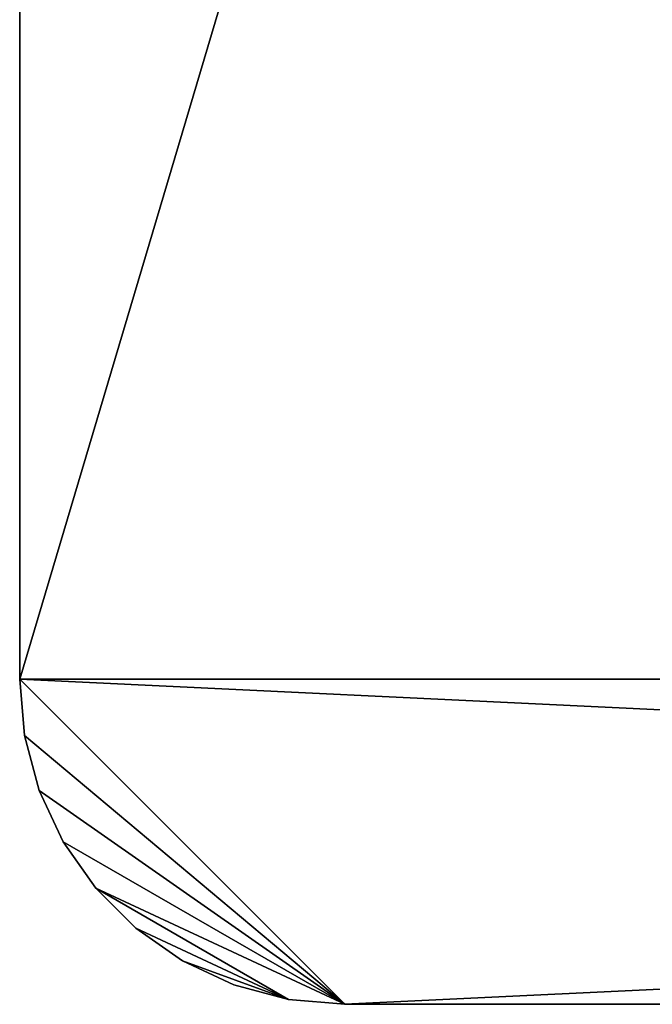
# Model space of a CAD drawing. Extents: x 23.4 to 34.4, y 0.2 to 38.3.
# Tile 1 of 256: x 23.4 to 24.4, y 0.3 to 1.8. Entities that reach past the tile are written whole.
import ezdxf

# ---------------------------------------------------------------- set-up
doc = ezdxf.new("R2010")
doc.units = 0
doc.header["$LTSCALE"] = 2.54
doc.layers.get('0').update_dxf_attribs({"color": 13, "linetype": 'CONTINUOUS'})

# ---------------------------------------------------------------- blocks, each defined once
blk = doc.blocks.new('SZCZOTKA_DO_WC_MOURO_-_WOL')
at = {"color": 0}
for p, q in [((23.437, 0.7835, 9.19), (23.437, 37.7835, 9.19)), ((23.437, 37.7835, 9.19), (23.437, 0.7835, 8.99)), ((23.437, 37.7835, 9.19), (23.437, 0.7835, 8.99)), ((23.437, 37.7835, 8.99), (23.437, 0.7835, 8.99)), ((23.437, 37.7835, 8.99), (23.437, 0.7835, 8.99)), ((34.437, 37.7835, 8.99), (23.437, 0.7835, 8.99)), ((34.437, 37.7835, 8.99), (23.437, 0.7835, 8.99)), ((23.437, 0.7835, 9.19), (23.437, 37.7835, 9.19)), ((23.437, 0.7835, 8.99), (23.437, 0.7835, 9.19)), ((23.4446, 0.6967, 8.99), (23.437, 0.7835, 8.99)), ((23.437, 0.7835, 8.99), (23.937, 0.2835, 8.99)), ((23.437, 0.7835, 8.99), (23.937, 0.2835, 8.99)), ((23.437, 0.7835, 8.99), (33.937, 0.2835, 8.99)), ((23.437, 0.7835, 8.99), (33.937, 0.2835, 8.99)), ((23.437, 0.7835, 9.19), (34.437, 0.7835, 9.19)), ((23.437, 0.7835, 9.19), (34.437, 0.7835, 9.19)), ((23.437, 0.7835, 9.19), (23.937, 0.2835, 9.19)), ((23.437, 0.7835, 9.19), (23.937, 0.2835, 9.19)), ((23.437, 0.7835, 9.19), (23.4446, 0.6967, 9.19)), ((23.437, 0.7835, 9.19), (23.4446, 0.6967, 9.19)), ((23.437, 0.7835, 9.19), (23.4446, 0.6967, 8.99)), ((23.437, 0.7835, 9.19), (23.4446, 0.6967, 8.99)), ((23.437, 0.7835, 8.99), (23.437, 0.7835, 9.19)), ((23.4446, 0.6967, 8.99), (23.437, 0.7835, 8.99)), ((34.437, 0.7835, 9.19), (23.937, 0.2835, 9.19)), ((34.437, 0.7835, 9.19), (23.937, 0.2835, 9.19)), ((23.4671, 0.6125, 8.99), (23.4446, 0.6967, 8.99)), ((23.4446, 0.6967, 8.99), (23.937, 0.2835, 8.99)), ((23.4446, 0.6967, 8.99), (23.937, 0.2835, 8.99)), ((23.4446, 0.6967, 9.19), (23.937, 0.2835, 9.19)), ((23.4446, 0.6967, 9.19), (23.937, 0.2835, 9.19)), ((23.4446, 0.6967, 9.19), (23.4671, 0.6125, 9.19)), ((23.4446, 0.6967, 9.19), (23.4671, 0.6125, 9.19)), ((23.4446, 0.6967, 9.19), (23.4671, 0.6125, 8.99)), ((23.4446, 0.6967, 9.19), (23.4671, 0.6125, 8.99)), ((23.4446, 0.6967, 9.19), (23.4446, 0.6967, 8.99)), ((23.4671, 0.6125, 8.99), (23.4446, 0.6967, 8.99)), ((23.4446, 0.6967, 9.19), (23.4446, 0.6967, 8.99)), ((23.937, 0.2835, 8.99), (23.4671, 0.6125, 8.99)), ((23.504, 0.5335, 8.99), (23.4671, 0.6125, 8.99)), ((23.937, 0.2835, 8.99), (23.4671, 0.6125, 8.99)), ((23.4671, 0.6125, 9.19), (23.937, 0.2835, 9.19)), ((23.4671, 0.6125, 9.19), (23.504, 0.5335, 9.19)), ((23.4671, 0.6125, 9.19), (23.937, 0.2835, 9.19)), ((23.4671, 0.6125, 9.19), (23.504, 0.5335, 9.19)), ((23.4671, 0.6125, 9.19), (23.504, 0.5335, 8.99)), ((23.4671, 0.6125, 9.19), (23.504, 0.5335, 8.99)), ((23.4671, 0.6125, 9.19), (23.4671, 0.6125, 8.99)), ((23.504, 0.5335, 8.99), (23.4671, 0.6125, 8.99)), ((23.4671, 0.6125, 9.19), (23.4671, 0.6125, 8.99)), ((23.5539, 0.4621, 8.99), (23.504, 0.5335, 8.99)), ((23.504, 0.5335, 8.99), (23.937, 0.2835, 8.99)), ((23.504, 0.5335, 8.99), (23.937, 0.2835, 8.99)), ((23.504, 0.5335, 9.19), (23.937, 0.2835, 9.19)), ((23.504, 0.5335, 9.19), (23.937, 0.2835, 9.19)), ((23.504, 0.5335, 9.19), (23.5539, 0.4621, 9.19)), ((23.504, 0.5335, 9.19), (23.5539, 0.4621, 9.19)), ((23.504, 0.5335, 9.19), (23.5539, 0.4621, 8.99)), ((23.504, 0.5335, 9.19), (23.5539, 0.4621, 8.99)), ((23.504, 0.5335, 9.19), (23.504, 0.5335, 8.99)), ((23.5539, 0.4621, 8.99), (23.504, 0.5335, 8.99)), ((23.504, 0.5335, 9.19), (23.504, 0.5335, 8.99)), ((23.6156, 0.4005, 8.99), (23.5539, 0.4621, 8.99)), ((23.5539, 0.4621, 8.99), (23.8501, 0.2911, 8.99)), ((23.5539, 0.4621, 8.99), (23.8501, 0.2911, 8.99)), ((23.5539, 0.4621, 8.99), (23.937, 0.2835, 8.99)), ((23.5539, 0.4621, 8.99), (23.937, 0.2835, 8.99)), ((23.5539, 0.4621, 9.19), (23.937, 0.2835, 9.19)), ((23.5539, 0.4621, 9.19), (23.937, 0.2835, 9.19)), ((23.5539, 0.4621, 9.19), (23.8501, 0.2911, 9.19)), ((23.5539, 0.4621, 9.19), (23.8501, 0.2911, 9.19)), ((23.5539, 0.4621, 9.19), (23.6156, 0.4005, 9.19)), ((23.5539, 0.4621, 9.19), (23.6156, 0.4005, 9.19)), ((23.5539, 0.4621, 9.19), (23.6156, 0.4005, 8.99)), ((23.5539, 0.4621, 9.19), (23.6156, 0.4005, 8.99)), ((23.5539, 0.4621, 9.19), (23.5539, 0.4621, 8.99)), ((23.6156, 0.4005, 8.99), (23.5539, 0.4621, 8.99)), ((23.5539, 0.4621, 9.19), (23.5539, 0.4621, 8.99)), ((23.687, 0.3505, 8.99), (23.6156, 0.4005, 8.99)), ((23.6156, 0.4005, 8.99), (23.8501, 0.2911, 8.99)), ((23.6156, 0.4005, 8.99), (23.8501, 0.2911, 8.99)), ((23.6156, 0.4005, 9.19), (23.8501, 0.2911, 9.19)), ((23.6156, 0.4005, 9.19), (23.8501, 0.2911, 9.19)), ((23.6156, 0.4005, 9.19), (23.687, 0.3505, 9.19)), ((23.6156, 0.4005, 9.19), (23.687, 0.3505, 9.19)), ((23.6156, 0.4005, 9.19), (23.687, 0.3505, 8.99)), ((23.6156, 0.4005, 9.19), (23.687, 0.3505, 8.99)), ((23.6156, 0.4005, 9.19), (23.6156, 0.4005, 8.99)), ((23.687, 0.3505, 8.99), (23.6156, 0.4005, 8.99)), ((23.6156, 0.4005, 9.19), (23.6156, 0.4005, 8.99)), ((23.766, 0.3137, 8.99), (23.687, 0.3505, 8.99)), ((23.687, 0.3505, 8.99), (23.8501, 0.2911, 8.99)), ((23.687, 0.3505, 8.99), (23.8501, 0.2911, 8.99)), ((23.687, 0.3505, 9.19), (23.766, 0.3137, 9.19)), ((23.8501, 0.2911, 9.19), (23.687, 0.3505, 9.19)), ((23.8501, 0.2911, 9.19), (23.687, 0.3505, 9.19)), ((23.687, 0.3505, 9.19), (23.766, 0.3137, 9.19)), ((23.687, 0.3505, 9.19), (23.766, 0.3137, 8.99)), ((23.687, 0.3505, 9.19), (23.766, 0.3137, 8.99)), ((23.687, 0.3505, 9.19), (23.687, 0.3505, 8.99)), ((23.766, 0.3137, 8.99), (23.687, 0.3505, 8.99)), ((23.687, 0.3505, 9.19), (23.687, 0.3505, 8.99)), ((23.8501, 0.2911, 8.99), (23.766, 0.3137, 8.99)), ((23.766, 0.3137, 9.19), (23.8501, 0.2911, 9.19)), ((23.766, 0.3137, 9.19), (23.8501, 0.2911, 9.19)), ((23.766, 0.3137, 9.19), (23.8501, 0.2911, 8.99)), ((23.766, 0.3137, 9.19), (23.8501, 0.2911, 8.99)), ((23.766, 0.3137, 9.19), (23.766, 0.3137, 8.99)), ((23.8501, 0.2911, 8.99), (23.766, 0.3137, 8.99)), ((23.766, 0.3137, 9.19), (23.766, 0.3137, 8.99)), ((23.937, 0.2835, 8.99), (23.8501, 0.2911, 8.99)), ((23.8501, 0.2911, 9.19), (23.937, 0.2835, 9.19)), ((23.8501, 0.2911, 9.19), (23.937, 0.2835, 9.19)), ((23.8501, 0.2911, 9.19), (23.937, 0.2835, 8.99)), ((23.8501, 0.2911, 9.19), (23.937, 0.2835, 8.99)), ((23.8501, 0.2911, 9.19), (23.8501, 0.2911, 8.99)), ((23.937, 0.2835, 8.99), (23.8501, 0.2911, 8.99)), ((23.8501, 0.2911, 9.19), (23.8501, 0.2911, 8.99)), ((33.937, 0.2835, 9.19), (23.937, 0.2835, 9.19)), ((23.937, 0.2835, 9.19), (33.937, 0.2835, 8.99)), ((23.937, 0.2835, 9.19), (33.937, 0.2835, 8.99)), ((23.937, 0.2835, 9.19), (23.937, 0.2835, 8.99)), ((23.937, 0.2835, 8.99), (33.937, 0.2835, 8.99)), ((23.937, 0.2835, 8.99), (33.937, 0.2835, 8.99)), ((33.937, 0.2835, 9.19), (23.937, 0.2835, 9.19)), ((23.937, 0.2835, 9.19), (23.937, 0.2835, 8.99))]:
    blk.add_line(p, q, dxfattribs=at)
mesh = blk.add_polyface(dxfattribs=at)
corners = [(23.437, 37.7835, 9.19), (23.437, 0.7835, 8.99), (23.437, 0.7835, 9.19)]
mesh.append_faces([[corners[k] for k in face] for face in [(0, 1, 2)]], dxfattribs={"color": 0})
mesh = blk.add_polyface(dxfattribs=at)
corners = [(23.437, 37.7835, 8.99), (23.437, 0.7835, 8.99), (23.437, 37.7835, 9.19)]
mesh.append_faces([[corners[k] for k in face] for face in [(0, 1, 2)]], dxfattribs={"color": 0})
mesh = blk.add_polyface(dxfattribs=at)
corners = [(34.437, 37.7835, 8.99), (23.437, 0.7835, 8.99), (23.437, 37.7835, 8.99)]
mesh.append_faces([[corners[k] for k in face] for face in [(0, 1, 2)]], dxfattribs={"color": 0})
mesh = blk.add_polyface(dxfattribs=at)
corners = [(34.437, 37.7835, 8.99), (33.937, 0.2835, 8.99), (23.437, 0.7835, 8.99)]
mesh.append_faces([[corners[k] for k in face] for face in [(0, 1, 2)]], dxfattribs={"color": 0})
mesh = blk.add_polyface(dxfattribs=at)
corners = [(34.437, 37.7835, 9.19), (23.437, 37.7835, 9.19), (34.437, 0.7835, 9.19)]
mesh.append_faces([[corners[k] for k in face] for face in [(0, 1, 2)]], dxfattribs={"color": 0})
mesh = blk.add_polyface(dxfattribs=at)
corners = [(34.437, 0.7835, 9.19), (23.437, 37.7835, 9.19), (23.437, 0.7835, 9.19)]
mesh.append_faces([[corners[k] for k in face] for face in [(0, 1, 2)]], dxfattribs={"color": 0})
mesh = blk.add_polyface(dxfattribs=at)
corners = [(23.937, 0.2835, 8.99), (23.4446, 0.6967, 8.99), (23.437, 0.7835, 8.99)]
mesh.append_faces([[corners[k] for k in face] for face in [(0, 1, 2)]], dxfattribs={"color": 0})
mesh = blk.add_polyface(dxfattribs=at)
corners = [(33.937, 0.2835, 8.99), (23.937, 0.2835, 8.99), (23.437, 0.7835, 8.99)]
mesh.append_faces([[corners[k] for k in face] for face in [(0, 1, 2)]], dxfattribs={"color": 0})
mesh = blk.add_polyface(dxfattribs=at)
corners = [(34.437, 0.7835, 9.19), (23.437, 0.7835, 9.19), (23.937, 0.2835, 9.19)]
mesh.append_faces([[corners[k] for k in face] for face in [(0, 1, 2)]], dxfattribs={"color": 0})
mesh = blk.add_polyface(dxfattribs=at)
corners = [(23.937, 0.2835, 9.19), (23.437, 0.7835, 9.19), (23.4446, 0.6967, 9.19)]
mesh.append_faces([[corners[k] for k in face] for face in [(0, 1, 2)]], dxfattribs={"color": 0})
mesh = blk.add_polyface(dxfattribs=at)
corners = [(23.437, 0.7835, 9.19), (23.4446, 0.6967, 8.99), (23.4446, 0.6967, 9.19)]
mesh.append_faces([[corners[k] for k in face] for face in [(0, 1, 2)]], dxfattribs={"color": 0})
mesh = blk.add_polyface(dxfattribs=at)
corners = [(23.437, 0.7835, 8.99), (23.4446, 0.6967, 8.99), (23.437, 0.7835, 9.19)]
mesh.append_faces([[corners[k] for k in face] for face in [(0, 1, 2)]], dxfattribs={"color": 0})
mesh = blk.add_polyface(dxfattribs=at)
corners = [(34.437, 0.7835, 9.19), (23.937, 0.2835, 9.19), (33.937, 0.2835, 9.19)]
mesh.append_faces([[corners[k] for k in face] for face in [(0, 1, 2)]], dxfattribs={"color": 0})
mesh = blk.add_polyface(dxfattribs=at)
corners = [(23.937, 0.2835, 8.99), (23.4671, 0.6125, 8.99), (23.4446, 0.6967, 8.99)]
mesh.append_faces([[corners[k] for k in face] for face in [(0, 1, 2)]], dxfattribs={"color": 0})
mesh = blk.add_polyface(dxfattribs=at)
corners = [(23.937, 0.2835, 9.19), (23.4446, 0.6967, 9.19), (23.4671, 0.6125, 9.19)]
mesh.append_faces([[corners[k] for k in face] for face in [(0, 1, 2)]], dxfattribs={"color": 0})
mesh = blk.add_polyface(dxfattribs=at)
corners = [(23.4446, 0.6967, 9.19), (23.4671, 0.6125, 8.99), (23.4671, 0.6125, 9.19)]
mesh.append_faces([[corners[k] for k in face] for face in [(0, 1, 2)]], dxfattribs={"color": 0})
mesh = blk.add_polyface(dxfattribs=at)
corners = [(23.4446, 0.6967, 8.99), (23.4671, 0.6125, 8.99), (23.4446, 0.6967, 9.19)]
mesh.append_faces([[corners[k] for k in face] for face in [(0, 1, 2)]], dxfattribs={"color": 0})
mesh = blk.add_polyface(dxfattribs=at)
corners = [(23.937, 0.2835, 8.99), (23.504, 0.5335, 8.99), (23.4671, 0.6125, 8.99)]
mesh.append_faces([[corners[k] for k in face] for face in [(0, 1, 2)]], dxfattribs={"color": 0})
mesh = blk.add_polyface(dxfattribs=at)
corners = [(23.937, 0.2835, 9.19), (23.4671, 0.6125, 9.19), (23.504, 0.5335, 9.19)]
mesh.append_faces([[corners[k] for k in face] for face in [(0, 1, 2)]], dxfattribs={"color": 0})
mesh = blk.add_polyface(dxfattribs=at)
corners = [(23.4671, 0.6125, 9.19), (23.504, 0.5335, 8.99), (23.504, 0.5335, 9.19)]
mesh.append_faces([[corners[k] for k in face] for face in [(0, 1, 2)]], dxfattribs={"color": 0})
mesh = blk.add_polyface(dxfattribs=at)
corners = [(23.4671, 0.6125, 8.99), (23.504, 0.5335, 8.99), (23.4671, 0.6125, 9.19)]
mesh.append_faces([[corners[k] for k in face] for face in [(0, 1, 2)]], dxfattribs={"color": 0})
mesh = blk.add_polyface(dxfattribs=at)
corners = [(23.937, 0.2835, 8.99), (23.5539, 0.4621, 8.99), (23.504, 0.5335, 8.99)]
mesh.append_faces([[corners[k] for k in face] for face in [(0, 1, 2)]], dxfattribs={"color": 0})
mesh = blk.add_polyface(dxfattribs=at)
corners = [(23.937, 0.2835, 9.19), (23.504, 0.5335, 9.19), (23.5539, 0.4621, 9.19)]
mesh.append_faces([[corners[k] for k in face] for face in [(0, 1, 2)]], dxfattribs={"color": 0})
mesh = blk.add_polyface(dxfattribs=at)
corners = [(23.504, 0.5335, 9.19), (23.5539, 0.4621, 8.99), (23.5539, 0.4621, 9.19)]
mesh.append_faces([[corners[k] for k in face] for face in [(0, 1, 2)]], dxfattribs={"color": 0})
mesh = blk.add_polyface(dxfattribs=at)
corners = [(23.504, 0.5335, 8.99), (23.5539, 0.4621, 8.99), (23.504, 0.5335, 9.19)]
mesh.append_faces([[corners[k] for k in face] for face in [(0, 1, 2)]], dxfattribs={"color": 0})
mesh = blk.add_polyface(dxfattribs=at)
corners = [(23.8501, 0.2911, 8.99), (23.6156, 0.4005, 8.99), (23.5539, 0.4621, 8.99)]
mesh.append_faces([[corners[k] for k in face] for face in [(0, 1, 2)]], dxfattribs={"color": 0})
mesh = blk.add_polyface(dxfattribs=at)
corners = [(23.937, 0.2835, 8.99), (23.8501, 0.2911, 8.99), (23.5539, 0.4621, 8.99)]
mesh.append_faces([[corners[k] for k in face] for face in [(0, 1, 2)]], dxfattribs={"color": 0})
mesh = blk.add_polyface(dxfattribs=at)
corners = [(23.937, 0.2835, 9.19), (23.5539, 0.4621, 9.19), (23.8501, 0.2911, 9.19)]
mesh.append_faces([[corners[k] for k in face] for face in [(0, 1, 2)]], dxfattribs={"color": 0})
mesh = blk.add_polyface(dxfattribs=at)
corners = [(23.8501, 0.2911, 9.19), (23.5539, 0.4621, 9.19), (23.6156, 0.4005, 9.19)]
mesh.append_faces([[corners[k] for k in face] for face in [(0, 1, 2)]], dxfattribs={"color": 0})
mesh = blk.add_polyface(dxfattribs=at)
corners = [(23.5539, 0.4621, 9.19), (23.6156, 0.4005, 8.99), (23.6156, 0.4005, 9.19)]
mesh.append_faces([[corners[k] for k in face] for face in [(0, 1, 2)]], dxfattribs={"color": 0})
mesh = blk.add_polyface(dxfattribs=at)
corners = [(23.5539, 0.4621, 9.19), (23.5539, 0.4621, 8.99), (23.6156, 0.4005, 8.99)]
mesh.append_faces([[corners[k] for k in face] for face in [(0, 1, 2)]], dxfattribs={"color": 0})
mesh = blk.add_polyface(dxfattribs=at)
corners = [(23.8501, 0.2911, 8.99), (23.687, 0.3505, 8.99), (23.6156, 0.4005, 8.99)]
mesh.append_faces([[corners[k] for k in face] for face in [(0, 1, 2)]], dxfattribs={"color": 0})
mesh = blk.add_polyface(dxfattribs=at)
corners = [(23.8501, 0.2911, 9.19), (23.6156, 0.4005, 9.19), (23.687, 0.3505, 9.19)]
mesh.append_faces([[corners[k] for k in face] for face in [(0, 1, 2)]], dxfattribs={"color": 0})
mesh = blk.add_polyface(dxfattribs=at)
corners = [(23.6156, 0.4005, 9.19), (23.687, 0.3505, 8.99), (23.687, 0.3505, 9.19)]
mesh.append_faces([[corners[k] for k in face] for face in [(0, 1, 2)]], dxfattribs={"color": 0})
mesh = blk.add_polyface(dxfattribs=at)
corners = [(23.6156, 0.4005, 9.19), (23.6156, 0.4005, 8.99), (23.687, 0.3505, 8.99)]
mesh.append_faces([[corners[k] for k in face] for face in [(0, 1, 2)]], dxfattribs={"color": 0})
mesh = blk.add_polyface(dxfattribs=at)
corners = [(23.8501, 0.2911, 8.99), (23.766, 0.3137, 8.99), (23.687, 0.3505, 8.99)]
mesh.append_faces([[corners[k] for k in face] for face in [(0, 1, 2)]], dxfattribs={"color": 0})
mesh = blk.add_polyface(dxfattribs=at)
corners = [(23.8501, 0.2911, 9.19), (23.687, 0.3505, 9.19), (23.766, 0.3137, 9.19)]
mesh.append_faces([[corners[k] for k in face] for face in [(0, 1, 2)]], dxfattribs={"color": 0})
mesh = blk.add_polyface(dxfattribs=at)
corners = [(23.687, 0.3505, 9.19), (23.766, 0.3137, 8.99), (23.766, 0.3137, 9.19)]
mesh.append_faces([[corners[k] for k in face] for face in [(0, 1, 2)]], dxfattribs={"color": 0})
mesh = blk.add_polyface(dxfattribs=at)
corners = [(23.687, 0.3505, 9.19), (23.687, 0.3505, 8.99), (23.766, 0.3137, 8.99)]
mesh.append_faces([[corners[k] for k in face] for face in [(0, 1, 2)]], dxfattribs={"color": 0})
mesh = blk.add_polyface(dxfattribs=at)
corners = [(23.766, 0.3137, 9.19), (23.8501, 0.2911, 8.99), (23.8501, 0.2911, 9.19)]
mesh.append_faces([[corners[k] for k in face] for face in [(0, 1, 2)]], dxfattribs={"color": 0})
mesh = blk.add_polyface(dxfattribs=at)
corners = [(23.766, 0.3137, 9.19), (23.766, 0.3137, 8.99), (23.8501, 0.2911, 8.99)]
mesh.append_faces([[corners[k] for k in face] for face in [(0, 1, 2)]], dxfattribs={"color": 0})
mesh = blk.add_polyface(dxfattribs=at)
corners = [(23.8501, 0.2911, 9.19), (23.937, 0.2835, 8.99), (23.937, 0.2835, 9.19)]
mesh.append_faces([[corners[k] for k in face] for face in [(0, 1, 2)]], dxfattribs={"color": 0})
mesh = blk.add_polyface(dxfattribs=at)
corners = [(23.8501, 0.2911, 9.19), (23.8501, 0.2911, 8.99), (23.937, 0.2835, 8.99)]
mesh.append_faces([[corners[k] for k in face] for face in [(0, 1, 2)]], dxfattribs={"color": 0})
mesh = blk.add_polyface(dxfattribs=at)
corners = [(23.937, 0.2835, 9.19), (33.937, 0.2835, 8.99), (33.937, 0.2835, 9.19)]
mesh.append_faces([[corners[k] for k in face] for face in [(0, 1, 2)]], dxfattribs={"color": 0})
mesh = blk.add_polyface(dxfattribs=at)
corners = [(23.937, 0.2835, 9.19), (23.937, 0.2835, 8.99), (33.937, 0.2835, 8.99)]
mesh.append_faces([[corners[k] for k in face] for face in [(0, 1, 2)]], dxfattribs={"color": 0})

msp = doc.modelspace()

# ---------------------------------------------------------------- block references
at = {"color": 0}
msp.add_blockref('SZCZOTKA_DO_WC_MOURO_-_WOL', (0, 0), dxfattribs=at)

doc.saveas('drawing.dxf')
